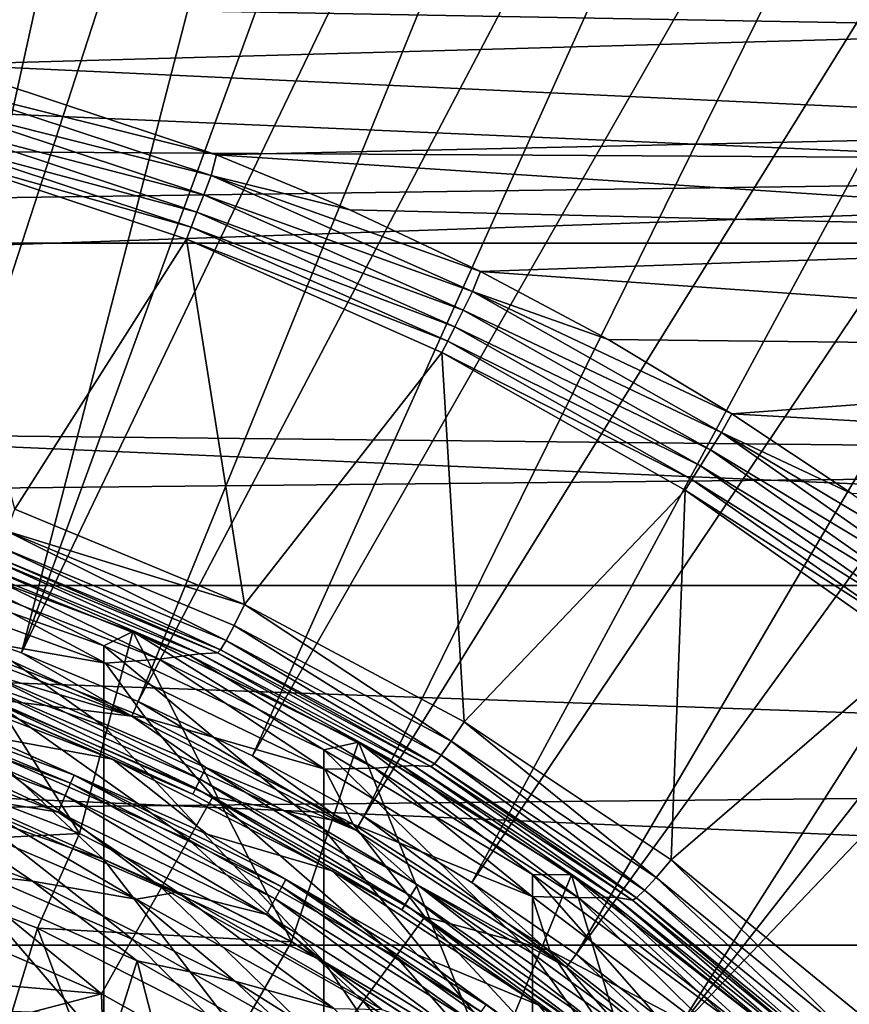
# Model space of a CAD drawing. Header units: metres. Extents: x -22 to 72, y -222 to 22.
# Tile 184 of 256: x 4 to 8, y 9 to 14. Entities that reach past the tile are written whole.
import ezdxf

# ---------------------------------------------------------------- set-up
doc = ezdxf.new("R2010")
doc.units = ezdxf.units.M
doc.layers.add('solid_509499_SW0002', color=7, linetype='CONTINUOUS')

msp = doc.modelspace()

# ---------------------------------------------------------------- linework, layer by layer
at = {"layer": 'solid_509499_SW0002'}
for points in [[(2.432557, 11.444283, 120.188515), (4.831811, 21.169548, 120.013718), (3.877178, 21.365009, 120.013718)], [(2.432557, 11.444283, 120.188515), (3.028171, 11.301288, 120.188515), (4.831811, 21.169548, 120.013718)], [(3.028171, 11.301288, 120.188515), (5.776714, 20.931454, 120.013718), (4.831811, 21.169548, 120.013718)], [(3.028171, 11.301288, 120.188515), (3.615485, 11.127317, 120.188515), (5.776714, 20.931454, 120.013718)], [(3.615485, 11.127317, 120.188515), (6.709983, 20.651205, 120.013718), (5.776714, 20.931454, 120.013718)], [(3.615485, 11.127317, 120.188515), (4.192889, 10.922849, 120.188515), (6.709983, 20.651205, 120.013718)], [(4.192889, 10.922849, 120.188515), (7.62974, 20.329369, 120.013718), (6.709983, 20.651205, 120.013718)], [(4.192889, 10.922849, 120.188515), (8.53413, 19.966591, 120.013718), (7.62974, 20.329369, 120.013718)], [(4.192889, 10.922849, 120.188515), (4.7588, 10.68844, 120.188515), (8.53413, 19.966591, 120.013718)], [(4.7588, 10.68844, 120.188515), (9.421335, 19.563604, 120.013718), (8.53413, 19.966591, 120.013718)], [(4.7588, 10.68844, 120.188515), (5.311668, 10.424736, 120.188515), (9.421335, 19.563604, 120.013718)], [(5.311668, 10.424736, 120.188515), (10.289566, 19.121218, 120.013718), (9.421335, 19.563604, 120.013718)], [(5.311668, 10.424736, 120.188515), (5.849977, 10.132458, 120.188515), (10.289566, 19.121218, 120.013718)], [(5.849977, 10.132458, 120.188515), (11.137075, 18.640324, 120.013718), (10.289566, 19.121218, 120.013718)], [(5.849977, 10.132458, 120.188515), (6.372252, 9.812407, 120.188515), (11.137075, 18.640324, 120.013718)], [(6.372252, 9.812407, 120.188515), (11.962156, 18.121891, 120.013718), (11.137075, 18.640324, 120.013718)], [(6.372252, 9.812407, 120.188515), (6.87706, 9.465462, 120.188515), (11.962156, 18.121891, 120.013718)], [(6.87706, 9.465462, 120.188515), (12.763146, 17.566965, 120.013718), (11.962156, 18.121891, 120.013718)], [(6.87706, 9.465462, 120.188515), (7.36302, 9.092572, 120.188515), (12.763146, 17.566965, 120.013718)], [(7.36302, 9.092572, 120.188515), (13.538434, 16.97666, 120.013718), (12.763146, 17.566965, 120.013718)], [(7.36302, 9.092572, 120.188515), (14.286456, 16.352165, 120.013718), (13.538434, 16.97666, 120.013718)], [(7.36302, 9.092572, 120.188515), (7.828797, 8.69476, 120.188515), (14.286456, 16.352165, 120.013718)], [(7.828797, 8.69476, 120.188515), (15.005708, 15.69474, 120.013718), (14.286456, 16.352165, 120.013718)], [(7.828797, 8.69476, 120.188515), (8.273117, 8.273117, 120.188515), (15.005708, 15.69474, 120.013718)], [(-15.880045, 13.468556, 0.034086), (15.154917, 13.27972, 0.034086), (13.882391, 14.604852, 0.034086)], [(-15.880045, 13.468556, 0.034086), (13.882391, 14.604852, 0.034086), (-15.515899, 14.056066, 0.034086)], [(-18.430916, 12.905476), (-17.235994, 14.462728), (18.430916, 12.905476)], [(-17.235994, 14.462728), (17.235994, 14.462728), (18.430916, 12.905476)], [(9.936937, 13.941023, 111), (2.465689, 14.074325, 111), (9.263073, 14.397581, 111)], [(3.81547, 13.769835, 111), (2.465689, 14.074325, 111), (9.936937, 13.941023, 111)], [(3.81547, 13.769835, 111), (9.936937, 13.941023, 111), (10.58835, 13.452942, 111)], [(3.797586, 13.666917, 110.989075), (3.81547, 13.769835, 111), (5.137712, 13.333044, 111)], [(3.81547, 13.769835, 111), (10.58835, 13.452942, 111), (5.137712, 13.333044, 111)], [(3.770939, 13.571042, 110.956734), (3.797586, 13.666917, 110.989075), (5.111289, 13.231817, 110.989075)], [(5.111289, 13.231817, 110.989075), (3.797586, 13.666917, 110.989075), (5.137712, 13.333044, 111)], [(3.770939, 13.571042, 110.956734), (5.075427, 13.138996, 110.956734), (3.746684, 13.483751, 110.904388)], [(3.770939, 13.571042, 110.956734), (5.111289, 13.231817, 110.989075), (5.075427, 13.138996, 110.956734)], [(3.746684, 13.483751, 110.904388), (5.04278, 13.054484, 110.904388), (3.725882, 13.408867, 110.834335)], [(5.075427, 13.138996, 110.956734), (5.04278, 13.054484, 110.904388), (3.746684, 13.483751, 110.904388)], [(-16.174217, 12.84304, 0.034086), (15.154917, 13.27972, 0.034086), (-15.880045, 13.468556, 0.034086)], [(5.137712, 13.333044, 111), (10.58835, 13.452942, 111), (11.216026, 12.934278, 111)], [(3.725882, 13.408867, 110.834335), (5.014781, 12.981983, 110.834335), (3.709501, 13.349869, 110.75)], [(5.04278, 13.054484, 110.904388), (5.014781, 12.981983, 110.834335), (3.725882, 13.408867, 110.834335)], [(5.014781, 12.981983, 110.834335), (4.992727, 12.924862, 110.75), (3.709501, 13.349869, 110.75)], [(4.160569, 11.617732, 108.125244), (3.709501, 13.349869, 110.75), (4.992727, 12.924862, 110.75)], [(5.111289, 13.231817, 110.989075), (5.137712, 13.333044, 111), (5.783128, 13.066047, 111)], [(5.137712, 13.333044, 111), (11.216026, 12.934278, 111), (5.783128, 13.066047, 111)], [(-16.394487, 12.187861, 0.034086), (16.301477, 11.844168, 0.034086), (15.154917, 13.27972, 0.034086)], [(-16.394487, 12.187861, 0.034086), (15.154917, 13.27972, 0.034086), (-16.174217, 12.84304, 0.034086)], [(5.075427, 13.138996, 110.956734), (5.111289, 13.231817, 110.989075), (6.376341, 12.670775, 110.989075)], [(5.111289, 13.231817, 110.989075), (5.783128, 13.066047, 111), (6.415268, 12.767557, 111)], [(6.376341, 12.670775, 110.989075), (5.111289, 13.231817, 110.989075), (6.415268, 12.767557, 111)], [(5.075427, 13.138996, 110.956734), (6.331605, 12.58189, 110.956734), (5.04278, 13.054484, 110.904388)], [(5.075427, 13.138996, 110.956734), (6.376341, 12.670775, 110.989075), (6.331605, 12.58189, 110.956734)], [(5.04278, 13.054484, 110.904388), (6.290879, 12.500961, 110.904388), (5.014781, 12.981983, 110.834335)], [(6.331605, 12.58189, 110.956734), (6.290879, 12.500961, 110.904388), (5.04278, 13.054484, 110.904388)], [(5.783128, 13.066047, 111), (11.216026, 12.934278, 111), (6.415268, 12.767557, 111)], [(5.014781, 12.981983, 110.834335), (6.255947, 12.431534, 110.834335), (4.992727, 12.924862, 110.75)], [(6.290879, 12.500961, 110.904388), (6.255947, 12.431534, 110.834335), (5.014781, 12.981983, 110.834335)], [(4.160569, 11.617732, 108.125244), (4.992727, 12.924862, 110.75), (5.273351, 11.156782, 108.125244)], [(6.255947, 12.431534, 110.834335), (6.228431, 12.376834, 110.75), (4.992727, 12.924862, 110.75)], [(5.273351, 11.156782, 108.125244), (4.992727, 12.924862, 110.75), (6.228431, 12.376834, 110.75)], [(6.415268, 12.767557, 111), (11.216026, 12.934278, 111), (11.818536, 12.386161, 111)], [(-19.485569, 11.250006), (-18.430916, 12.905476), (19.485569, 11.250006)], [(-18.430916, 12.905476), (18.430916, 12.905476), (19.485569, 11.250006)], [(6.376341, 12.670775, 110.989075), (6.415268, 12.767557, 111), (7.032104, 12.438478, 111)], [(6.415268, 12.767557, 111), (11.818536, 12.386161, 111), (7.032104, 12.438478, 111)], [(6.331605, 12.58189, 110.956734), (6.376341, 12.670775, 110.989075), (7.580701, 11.98913, 110.989075)], [(6.376341, 12.670775, 110.989075), (7.032104, 12.438478, 111), (7.631745, 12.079847, 111)], [(7.580701, 11.98913, 110.989075), (6.376341, 12.670775, 110.989075), (7.631745, 12.079847, 111)], [(6.331605, 12.58189, 110.956734), (7.527517, 11.905026, 110.956734), (6.290879, 12.500961, 110.904388)], [(6.331605, 12.58189, 110.956734), (7.580701, 11.98913, 110.989075), (7.527517, 11.905026, 110.956734)], [(6.290879, 12.500961, 110.904388), (7.479099, 11.828452, 110.904388), (6.255947, 12.431534, 110.834335)], [(7.527517, 11.905026, 110.956734), (7.479099, 11.828452, 110.904388), (6.290879, 12.500961, 110.904388)], [(6.255947, 12.431534, 110.834335), (7.437567, 11.762758, 110.834335), (6.228431, 12.376834, 110.75)], [(7.479099, 11.828452, 110.904388), (7.437567, 11.762758, 110.834335), (6.255947, 12.431534, 110.834335)], [(7.032104, 12.438478, 111), (11.818536, 12.386161, 111), (7.631745, 12.079847, 111)], [(7.631745, 12.079847, 111), (11.818536, 12.386161, 111), (12.394386, 11.80991, 111)], [(5.273351, 11.156782, 108.125244), (6.228431, 12.376834, 110.75), (6.335896, 10.589544, 108.125244)], [(7.437567, 11.762758, 110.834335), (7.404851, 11.711001, 110.75), (6.228431, 12.376834, 110.75)], [(6.335896, 10.589544, 108.125244), (6.228431, 12.376834, 110.75), (7.404851, 11.711001, 110.75)], [(-16.394487, 12.187861, 0.034086), (-16.537945, 11.511685, 0.034086), (16.301477, 11.844168, 0.034086)], [(7.580701, 11.98913, 110.989075), (7.631745, 12.079847, 111), (8.212715, 11.692628, 111)], [(7.631745, 12.079847, 111), (12.394386, 11.80991, 111), (8.212715, 11.692628, 111)], [(7.527517, 11.905026, 110.956734), (7.580701, 11.98913, 110.989075), (8.712908, 11.193369, 110.989075)], [(7.580701, 11.98913, 110.989075), (8.212715, 11.692628, 111), (8.773915, 11.277617, 111)], [(8.712908, 11.193369, 110.989075), (7.580701, 11.98913, 110.989075), (8.773915, 11.277617, 111)], [(7.527517, 11.905026, 110.956734), (8.651781, 11.114848, 110.956734), (7.479099, 11.828452, 110.904388)], [(7.527517, 11.905026, 110.956734), (8.712908, 11.193369, 110.989075), (8.651781, 11.114848, 110.956734)], [(16.301477, 11.844168, 0.034086), (-16.537945, 11.511685, 0.034086), (17.312515, 10.310154, 0.034086)], [(7.479099, 11.828452, 110.904388), (8.596132, 11.043356, 110.904388), (7.437567, 11.762758, 110.834335)], [(8.651781, 11.114848, 110.956734), (8.596132, 11.043356, 110.904388), (7.479099, 11.828452, 110.904388)], [(7.437567, 11.762758, 110.834335), (8.548396, 10.982023, 110.834335), (7.404851, 11.711001, 110.75)], [(8.596132, 11.043356, 110.904388), (8.548396, 10.982023, 110.834335), (7.437567, 11.762758, 110.834335)], [(6.335896, 10.589544, 108.125244), (7.404851, 11.711001, 110.75), (7.33808, 9.921422, 108.125244)], [(7.33808, 9.921422, 108.125244), (7.404851, 11.711001, 110.75), (8.510792, 10.933701, 110.75)], [(8.548396, 10.982023, 110.834335), (8.510792, 10.933701, 110.75), (7.404851, 11.711001, 110.75)], [(4.160569, 11.617732, 108.125244), (5.273351, 11.156782, 108.125244), (4.123041, 11.511915, 107.898849)], [(17.312515, 10.310154, 0.034086), (-16.537945, 11.511685, 0.034086), (-17.517717, 9.957514, 0.034086)], [(5.18373, 10.983232, 107.659752), (4.093339, 11.434451, 107.659698), (4.123041, 11.511915, 107.898849)], [(5.273351, 11.156782, 108.125244), (5.222968, 11.05643, 107.898888), (4.123041, 11.511915, 107.898849)], [(5.18373, 10.983232, 107.659752), (4.123041, 11.511915, 107.898849), (5.222968, 11.05643, 107.898888)], [(4.474093, 10.049003, 120.443748), (3.399236, 10.461605, 120.443748), (3.59238, 11.449662, 120.443748)], [(3.483416, 11.353102, 241.442642), (4.592201, 10.957212, 241.41684), (3.592357, 11.449671, 237.443756)], [(3.592357, 11.449671, 237.443756), (4.73227, 11.027493, 237.443756), (3.59238, 11.449662, 120.443748)], [(4.592201, 10.957212, 241.41684), (4.73227, 11.027493, 237.443756), (3.592357, 11.449671, 237.443756)], [(4.474093, 10.049003, 120.443748), (3.59238, 11.449662, 120.443748), (4.732205, 11.02752, 120.443748)], [(4.73227, 11.027493, 237.443756), (4.732205, 11.02752, 120.443748), (3.59238, 11.449662, 120.443748)], [(5.156384, 10.938523, 107.411873), (4.072028, 11.386748, 107.411835), (4.093339, 11.434451, 107.659698)], [(5.156384, 10.938523, 107.411873), (4.093339, 11.434451, 107.659698), (5.18373, 10.983232, 107.659752)], [(4.072028, 11.386748, 107.411835), (5.141467, 10.923066, 107.160149), (4.059532, 11.369619, 107.160149)], [(5.156384, 10.938523, 107.411873), (5.141467, 10.923066, 107.160149), (4.072028, 11.386748, 107.411835)], [(4.592201, 10.569217, 245.377045), (4.592201, 10.957212, 241.41684), (3.483416, 11.353102, 241.442642)], [(3.483416, 10.962586, 245.428574), (4.592201, 10.569217, 245.377045), (3.483416, 11.353102, 241.442642)], [(4.860174, 10.89359, 104.357529), (3.770623, 11.316978, 104.357529), (3.922692, 11.346299, 104.658592)], [(5.004772, 10.912299, 104.658592), (3.922692, 11.346299, 104.658592), (3.978996, 11.357464, 104.965096)], [(4.860174, 10.89359, 104.357529), (3.922692, 11.346299, 104.658592), (5.004772, 10.912299, 104.658592)], [(4.059532, 11.369619, 107.160149), (5.05882, 10.919374, 104.965096), (3.978996, 11.357464, 104.965096)], [(5.004772, 10.912299, 104.658592), (3.978996, 11.357464, 104.965096), (5.05882, 10.919374, 104.965096)], [(4.059532, 11.369619, 107.160149), (5.141467, 10.923066, 107.160149), (5.05882, 10.919374, 104.965096)], [(4.600689, 10.872967, 104.071968), (3.494901, 11.277119, 104.071968), (3.770623, 11.316978, 104.357529)], [(4.600689, 10.872967, 104.071968), (3.770623, 11.316978, 104.357529), (4.860174, 10.89359, 104.357529)], [(-20.391922, 9.508916), (-19.485569, 11.250006), (20.391922, 9.508916)], [(-19.485569, 11.250006), (19.485569, 11.250006), (20.391922, 9.508916)], [(4.600689, 10.872967, 104.071968), (3.741946, 11.023365, 103.8088), (3.494901, 11.277119, 104.071968)], [(5.273351, 11.156782, 108.125244), (6.27339, 10.496141, 107.898926), (5.222968, 11.05643, 107.898888)], [(5.273351, 11.156782, 108.125244), (6.335896, 10.589544, 108.125244), (6.27339, 10.496141, 107.898926)], [(3.591439, 11.053314, 120.179649), (4.727151, 10.617355, 120.179649), (3.615485, 11.127317, 120.188515)], [(4.727151, 10.617355, 120.179649), (4.192889, 10.922849, 120.188515), (3.615485, 11.127317, 120.188515)], [(4.0111, 10.830294, 120.150909), (4.727151, 10.617355, 120.179649), (3.591439, 11.053314, 120.179649)], [(6.225185, 10.428321, 107.659805), (5.18373, 10.983232, 107.659752), (5.222968, 11.05643, 107.898888)], [(6.225185, 10.428321, 107.659805), (5.222968, 11.05643, 107.898888), (6.27339, 10.496141, 107.898926)], [(3.741946, 11.023365, 103.8088), (4.793018, 10.608663, 103.8088), (4.039558, 10.700189, 103.574371)], [(4.600689, 10.872967, 104.071968), (4.793018, 10.608663, 103.8088), (3.741946, 11.023365, 103.8088)], [(5.499934, 9.526317, 120.443748), (4.474093, 10.049003, 120.443748), (4.732205, 11.02752, 120.443748)], [(4.592201, 10.957212, 241.41684), (5.656761, 10.454779, 241.384094), (4.73227, 11.027493, 237.443756)], [(5.499934, 9.526317, 120.443748), (4.732205, 11.02752, 120.443748), (5.823562, 10.492194, 120.443748)], [(4.73227, 11.027493, 237.443756), (5.823562, 10.492194, 120.443748), (4.732205, 11.02752, 120.443748)], [(4.73227, 11.027493, 237.443756), (5.823624, 10.49216, 237.443756), (5.823562, 10.492194, 120.443748)], [(5.656761, 10.454779, 241.384094), (5.823624, 10.49216, 237.443756), (4.73227, 11.027493, 237.443756)], [(4.592201, 9.924214, 249.303589), (4.592201, 10.569217, 245.377045), (3.483416, 10.962586, 245.428574)], [(3.483416, 10.313396, 249.380615), (4.592201, 9.924214, 249.303589), (3.483416, 10.962586, 245.428574)], [(5.656761, 10.069982, 245.311661), (5.656761, 10.454779, 241.384094), (4.592201, 10.957212, 241.41684)], [(4.592201, 10.569217, 245.377045), (5.656761, 10.069982, 245.311661), (4.592201, 10.957212, 241.41684)], [(6.192198, 10.387321, 107.411919), (5.156384, 10.938523, 107.411873), (5.18373, 10.983232, 107.659752)], [(6.192198, 10.387321, 107.411919), (5.18373, 10.983232, 107.659752), (6.225185, 10.428321, 107.659805)], [(4.727151, 10.617355, 120.179649), (4.7588, 10.68844, 120.188515), (4.192889, 10.922849, 120.188515)], [(5.903054, 10.365594, 104.357529), (4.860174, 10.89359, 104.357529), (5.004772, 10.912299, 104.658592)], [(6.039653, 10.375385, 104.658592), (5.004772, 10.912299, 104.658592), (5.05882, 10.919374, 104.965096)], [(5.903054, 10.365594, 104.357529), (5.004772, 10.912299, 104.658592), (6.039653, 10.375385, 104.658592)], [(5.141467, 10.923066, 107.160149), (6.091211, 10.378899, 104.965096), (5.05882, 10.919374, 104.965096)], [(6.039653, 10.375385, 104.658592), (5.05882, 10.919374, 104.965096), (6.091211, 10.378899, 104.965096)], [(5.156384, 10.938523, 107.411873), (6.175075, 10.373837, 107.160149), (5.141467, 10.923066, 107.160149)], [(5.141467, 10.923066, 107.160149), (6.175075, 10.373837, 107.160149), (6.091211, 10.378899, 104.965096)], [(6.192198, 10.387321, 107.411919), (6.175075, 10.373837, 107.160149), (5.156384, 10.938523, 107.411873)], [(7.33808, 9.921422, 108.125244), (8.510792, 10.933701, 110.75), (8.270356, 9.158779, 108.125244)], [(5.660727, 10.36069, 104.071968), (4.600689, 10.872967, 104.071968), (4.860174, 10.89359, 104.357529)], [(5.660727, 10.36069, 104.071968), (4.793018, 10.608663, 103.8088), (4.600689, 10.872967, 104.071968)], [(5.660727, 10.36069, 104.071968), (4.860174, 10.89359, 104.357529), (5.903054, 10.365594, 104.357529)], [(4.018718, 10.52233, 112.381531), (4.634668, 10.409636, 119.893799), (3.521176, 10.837065, 119.893799)], [(3.961452, 10.696239, 119.970947), (3.521176, 10.837065, 119.893799), (4.634668, 10.409636, 119.893799)], [(3.98922, 10.771216, 120.104256), (5.058459, 10.312369, 120.104256), (4.0111, 10.830294, 120.150909)], [(4.0111, 10.830294, 120.150909), (5.086203, 10.368931, 120.150909), (4.727151, 10.617355, 120.179649)], [(5.058459, 10.312369, 120.104256), (5.086203, 10.368931, 120.150909), (4.0111, 10.830294, 120.150909)], [(3.972286, 10.725491, 120.04287), (5.036985, 10.268592, 120.04287), (3.98922, 10.771216, 120.104256)], [(5.036985, 10.268592, 120.04287), (5.058459, 10.312369, 120.104256), (3.98922, 10.771216, 120.104256)], [(3.37656, 10.729362, 112.246719), (3.364167, 10.689982, 112.117302), (4.431364, 10.293511, 112.117302)], [(4.447688, 10.33143, 112.246719), (4.018718, 10.52233, 112.381531), (3.37656, 10.729362, 112.246719)], [(4.447688, 10.33143, 112.246719), (3.37656, 10.729362, 112.246719), (4.431364, 10.293511, 112.117302)], [(3.961452, 10.696239, 119.970947), (5.023247, 10.240586, 119.970947), (3.972286, 10.725491, 120.04287)], [(5.023247, 10.240586, 119.970947), (5.036985, 10.268592, 120.04287), (3.972286, 10.725491, 120.04287)], [(3.364167, 10.689982, 112.117302), (3.344504, 10.627502, 111.998299), (4.405463, 10.233348, 111.998299)], [(4.431364, 10.293511, 112.117302), (3.364167, 10.689982, 112.117302), (4.405463, 10.233348, 111.998299)], [(3.946274, 10.481324, 103.374344), (4.039558, 10.700189, 103.574371), (5.001854, 10.020614, 103.374344)], [(3.961452, 10.696239, 119.970947), (4.634668, 10.409636, 119.893799), (5.023247, 10.240586, 119.970947)], [(4.793018, 10.608663, 103.8088), (5.119726, 10.227437, 103.574371), (4.039558, 10.700189, 103.574371)], [(5.001854, 10.020614, 103.374344), (4.039558, 10.700189, 103.574371), (5.119726, 10.227437, 103.574371)], [(4.727151, 10.617355, 120.179649), (5.811071, 10.06507, 120.179649), (4.7588, 10.68844, 120.188515)], [(5.811071, 10.06507, 120.179649), (5.311668, 10.424736, 120.188515), (4.7588, 10.68844, 120.188515)], [(3.344504, 10.627502, 111.998299), (3.318312, 10.544273, 111.894188), (4.370962, 10.153206, 111.894188)], [(4.405463, 10.233348, 111.998299), (3.344504, 10.627502, 111.998299), (4.370962, 10.153206, 111.894188)], [(5.086203, 10.368931, 120.150909), (5.811071, 10.06507, 120.179649), (4.727151, 10.617355, 120.179649)], [(4.793018, 10.608663, 103.8088), (5.798934, 10.094013, 103.8088), (5.119726, 10.227437, 103.574371)], [(5.660727, 10.36069, 104.071968), (5.798934, 10.094013, 103.8088), (4.793018, 10.608663, 103.8088)], [(6.335896, 10.589544, 108.125244), (7.264351, 9.836361, 107.898964), (6.27339, 10.496141, 107.898926)], [(6.335896, 10.589544, 108.125244), (7.33808, 9.921422, 108.125244), (7.264351, 9.836361, 107.898964)], [(4.370962, 10.153206, 111.894188), (3.318312, 10.544273, 111.894188), (3.905584, 10.228062, 111.808891)], [(5.656761, 9.430296, 249.205826), (5.656761, 10.069982, 245.311661), (4.592201, 10.569217, 245.377045)], [(4.592201, 9.924214, 249.303589), (5.656761, 9.430296, 249.205826), (4.592201, 10.569217, 245.377045)], [(3.946274, 10.481324, 103.374344), (4.870667, 9.789001, 103.213539), (3.842467, 10.236376, 103.213539)], [(3.946274, 10.481324, 103.374344), (5.001854, 10.020614, 103.374344), (4.870667, 9.789001, 103.213539)], [(4.018718, 10.52233, 112.381531), (5.091726, 10.047082, 112.381531), (4.634668, 10.409636, 119.893799)], [(4.447688, 10.33143, 112.246719), (5.091726, 10.047082, 112.381531), (4.018718, 10.52233, 112.381531)], [(6.465596, 8.899219, 120.443748), (5.499934, 9.526317, 120.443748), (5.823562, 10.492194, 120.443748)], [(5.656761, 10.454779, 241.384094), (6.666843, 9.850641, 241.344711), (5.823624, 10.49216, 237.443756)], [(6.465596, 8.899219, 120.443748), (5.823562, 10.492194, 120.443748), (6.855214, 9.849166, 120.443748)], [(6.855218, 9.849161, 237.443756), (6.855214, 9.849166, 120.443748), (5.823562, 10.492194, 120.443748)], [(5.823624, 10.49216, 237.443756), (6.855218, 9.849161, 237.443756), (5.823562, 10.492194, 120.443748)], [(6.666843, 9.850641, 241.344711), (6.855218, 9.849161, 237.443756), (5.823624, 10.49216, 237.443756)], [(7.207871, 9.774956, 107.659859), (6.225185, 10.428321, 107.659805), (6.27339, 10.496141, 107.898926)], [(7.207871, 9.774956, 107.659859), (6.27339, 10.496141, 107.898926), (7.264351, 9.836361, 107.898964)], [(3.244641, 9.986106, 143.443756), (3.399145, 10.461636, 142.577728), (4.474037, 10.049029, 142.577728)], [(4.474037, 10.049029, 142.577728), (3.399145, 10.461636, 142.577728), (3.399236, 10.461605, 120.443748)], [(4.474037, 10.049029, 142.577728), (3.399236, 10.461605, 120.443748), (4.474093, 10.049003, 120.443748)], [(6.666843, 9.469689, 245.233032), (6.666843, 9.850641, 241.344711), (5.656761, 10.454779, 241.384094)], [(5.656761, 10.069982, 245.311661), (6.666843, 9.469689, 245.233032), (5.656761, 10.454779, 241.384094)], [(5.091726, 10.047082, 112.381531), (5.697382, 9.868155, 119.893799), (4.634668, 10.409636, 119.893799)], [(5.023247, 10.240586, 119.970947), (4.634668, 10.409636, 119.893799), (5.697382, 9.868155, 119.893799)], [(5.811071, 10.06507, 120.179649), (5.849977, 10.132458, 120.188515), (5.311668, 10.424736, 120.188515)], [(6.192198, 10.387321, 107.411919), (7.150639, 9.727097, 107.160149), (6.175075, 10.373837, 107.160149)], [(7.169718, 9.738328, 107.411957), (6.192198, 10.387321, 107.411919), (6.225185, 10.428321, 107.659805)], [(7.169718, 9.738328, 107.411957), (7.150639, 9.727097, 107.160149), (6.192198, 10.387321, 107.411919)], [(7.169718, 9.738328, 107.411957), (6.225185, 10.428321, 107.659805), (7.207871, 9.774956, 107.659859)], [(5.058459, 10.312369, 120.104256), (6.075791, 9.747705, 120.104256), (5.086203, 10.368931, 120.150909)], [(5.086203, 10.368931, 120.150909), (6.109115, 9.801168, 120.150909), (5.811071, 10.06507, 120.179649)], [(6.075791, 9.747705, 120.104256), (6.109115, 9.801168, 120.150909), (5.086203, 10.368931, 120.150909)], [(6.664474, 9.745385, 104.071968), (5.660727, 10.36069, 104.071968), (5.903054, 10.365594, 104.357529)], [(6.664474, 9.745385, 104.071968), (5.798934, 10.094013, 103.8088), (5.660727, 10.36069, 104.071968)], [(6.889249, 9.738061, 104.357529), (5.903054, 10.365594, 104.357529), (6.039653, 10.375385, 104.658592)], [(6.664474, 9.745385, 104.071968), (5.903054, 10.365594, 104.357529), (6.889249, 9.738061, 104.357529)], [(7.017573, 9.740621, 104.658592), (6.039653, 10.375385, 104.658592), (6.091211, 10.378899, 104.965096)], [(6.889249, 9.738061, 104.357529), (6.039653, 10.375385, 104.658592), (7.017573, 9.740621, 104.658592)], [(6.175075, 10.373837, 107.160149), (7.066494, 9.741102, 104.965096), (6.091211, 10.378899, 104.965096)], [(7.017573, 9.740621, 104.658592), (6.091211, 10.378899, 104.965096), (7.066494, 9.741102, 104.965096)], [(6.175075, 10.373837, 107.160149), (7.150639, 9.727097, 107.160149), (7.066494, 9.741102, 104.965096)], [(17.312515, 10.310154, 0.034086), (-17.517717, 9.957514, 0.034086), (18.179617, 8.690454, 0.034086)], [(4.592201, 9.024941, 253.17981), (4.592201, 9.924214, 249.303589), (3.483416, 10.313396, 249.380615)], [(3.483416, 9.408282, 253.281998), (4.592201, 9.024941, 253.17981), (3.483416, 10.313396, 249.380615)], [(4.431364, 10.293511, 112.117302), (4.405463, 10.233348, 111.998299), (5.420959, 9.733587, 111.998299)], [(4.447688, 10.33143, 112.246719), (4.431364, 10.293511, 112.117302), (5.452829, 9.790812, 112.117302)], [(5.452829, 9.790812, 112.117302), (4.431364, 10.293511, 112.117302), (5.420959, 9.733587, 111.998299)], [(5.472916, 9.82688, 112.246719), (5.091726, 10.047082, 112.381531), (4.447688, 10.33143, 112.246719)], [(5.472916, 9.82688, 112.246719), (4.447688, 10.33143, 112.246719), (5.452829, 9.790812, 112.117302)], [(5.036985, 10.268592, 120.04287), (6.049998, 9.706324, 120.04287), (5.058459, 10.312369, 120.104256)], [(6.049998, 9.706324, 120.04287), (6.075791, 9.747705, 120.104256), (5.058459, 10.312369, 120.104256)], [(5.023247, 10.240586, 119.970947), (6.033498, 9.679852, 119.970947), (5.036985, 10.268592, 120.04287)], [(5.023247, 10.240586, 119.970947), (5.697382, 9.868155, 119.893799), (6.033498, 9.679852, 119.970947)], [(6.033498, 9.679852, 119.970947), (6.049998, 9.706324, 120.04287), (5.036985, 10.268592, 120.04287)], [(4.247485, 9.818669, 111.706749), (3.224915, 10.200358, 111.706749), (3.75119, 9.875285, 111.693748)], [(3.74474, 10.160028, 111.745613), (3.224915, 10.200358, 111.706749), (4.247485, 9.818669, 111.706749)], [(3.842467, 10.236376, 103.213539), (4.729371, 9.538164, 103.095833), (3.730678, 9.971237, 103.095833)], [(3.905584, 10.228062, 111.808891), (3.74474, 10.160028, 111.745613), (4.749038, 9.731181, 111.745613)], [(3.842467, 10.236376, 103.213539), (4.870667, 9.789001, 103.213539), (4.729371, 9.538164, 103.095833)], [(4.948411, 9.766272, 111.808891), (3.905584, 10.228062, 111.808891), (4.749038, 9.731181, 111.745613)], [(4.370962, 10.153206, 111.894188), (3.905584, 10.228062, 111.808891), (4.948411, 9.766272, 111.808891)], [(4.405463, 10.233348, 111.998299), (4.370962, 10.153206, 111.894188), (5.378504, 9.657359, 111.894188)], [(5.420959, 9.733587, 111.998299), (4.405463, 10.233348, 111.998299), (5.378504, 9.657359, 111.894188)], [(5.001854, 10.020614, 103.374344), (5.119726, 10.227437, 103.574371), (6.004537, 9.453929, 103.374344)], [(5.798934, 10.094013, 103.8088), (6.145482, 9.645989, 103.574371), (5.119726, 10.227437, 103.574371)], [(6.004537, 9.453929, 103.374344), (5.119726, 10.227437, 103.574371), (6.145482, 9.645989, 103.574371)], [(4.749038, 9.731181, 111.745613), (3.74474, 10.160028, 111.745613), (4.247485, 9.818669, 111.706749)], [(5.378504, 9.657359, 111.894188), (4.370962, 10.153206, 111.894188), (4.948411, 9.766272, 111.808891)], [(5.811071, 10.06507, 120.179649), (6.831324, 9.402511, 120.179649), (5.849977, 10.132458, 120.188515)], [(6.831324, 9.402511, 120.179649), (6.372252, 9.812407, 120.188515), (5.849977, 10.132458, 120.188515)], [(6.666843, 8.836395, 249.088287), (6.666843, 9.469689, 245.233032), (5.656761, 10.069982, 245.311661)], [(5.656761, 9.430296, 249.205826), (6.666843, 8.836395, 249.088287), (5.656761, 10.069982, 245.311661)], [(5.798934, 10.094013, 103.8088), (6.750217, 9.484266, 103.8088), (6.145482, 9.645989, 103.574371)], [(6.664474, 9.745385, 104.071968), (6.750217, 9.484266, 103.8088), (5.798934, 10.094013, 103.8088)], [(6.109115, 9.801168, 120.150909), (6.831324, 9.402511, 120.179649), (5.811071, 10.06507, 120.179649)], [(4.270667, 9.592257, 143.443756), (3.244641, 9.986106, 143.443756), (4.474037, 10.049029, 142.577728)], [(4.270667, 9.592257, 143.443756), (4.474037, 10.049029, 142.577728), (5.500021, 9.526267, 142.577728)], [(4.474037, 10.049029, 142.577728), (4.474093, 10.049003, 120.443748), (5.499934, 9.526317, 120.443748)], [(5.500021, 9.526267, 142.577728), (4.474037, 10.049029, 142.577728), (5.499934, 9.526317, 120.443748)], [(5.001854, 10.020614, 103.374344), (5.84764, 9.238672, 103.213539), (4.870667, 9.789001, 103.213539)], [(5.001854, 10.020614, 103.374344), (6.004537, 9.453929, 103.374344), (5.84764, 9.238672, 103.213539)], [(5.091726, 10.047082, 112.381531), (6.109463, 9.462769, 112.381531), (5.697382, 9.868155, 119.893799)], [(5.472916, 9.82688, 112.246719), (6.109463, 9.462769, 112.381531), (5.091726, 10.047082, 112.381531)], [(18.179617, 8.690454, 0.034086), (-17.517717, 9.957514, 0.034086), (-18.351847, 8.320589, 0.034086)], [(3.244651, 9.986102, 158.443756), (3.244641, 9.986106, 143.443756), (4.270667, 9.592257, 143.443756)], [(4.270661, 9.592259, 158.443756), (3.244651, 9.986102, 158.443756), (4.270667, 9.592257, 143.443756)], [(3.946899, 8.531235, 158.443756), (3.244651, 9.986102, 158.443756), (4.270661, 9.592259, 158.443756)], [(3.730678, 9.971237, 103.095833), (4.581405, 9.274137, 103.024078), (3.613627, 9.692295, 103.024078)], [(3.730678, 9.971237, 103.095833), (4.729371, 9.538164, 103.095833), (4.581405, 9.274137, 103.024078)], [(5.656761, 8.538435, 253.050095), (5.656761, 9.430296, 249.205826), (4.592201, 9.924214, 249.303589)], [(4.592201, 9.024941, 253.17981), (5.656761, 8.538435, 253.050095), (4.592201, 9.924214, 249.303589)], [(7.33808, 9.921422, 108.125244), (8.186457, 9.083343, 107.899002), (7.264351, 9.836361, 107.898964)], [(7.33808, 9.921422, 108.125244), (8.270356, 9.158779, 108.125244), (8.186457, 9.083343, 107.899002)], [(3.75119, 9.875285, 111.693748), (3.441373, 8.586, 111.693748), (4.353753, 8.161329, 111.693748)], [(4.753939, 9.433597, 111.693748), (3.75119, 9.875285, 111.693748), (4.353753, 8.161329, 111.693748)], [(4.247485, 9.818669, 111.706749), (3.75119, 9.875285, 111.693748), (4.753939, 9.433597, 111.693748)], [(6.109463, 9.462769, 112.381531), (6.697674, 9.218558, 119.893799), (5.697382, 9.868155, 119.893799)], [(6.033498, 9.679852, 119.970947), (5.697382, 9.868155, 119.893799), (6.697674, 9.218558, 119.893799)], [(5.225842, 9.334772, 111.706749), (4.247485, 9.818669, 111.706749), (4.753939, 9.433597, 111.693748)], [(4.749038, 9.731181, 111.745613), (4.247485, 9.818669, 111.706749), (5.225842, 9.334772, 111.706749)], [(5.472916, 9.82688, 112.246719), (5.452829, 9.790812, 112.117302), (6.418023, 9.187075, 112.117302)], [(6.441665, 9.220918, 112.246719), (6.109463, 9.462769, 112.381531), (5.472916, 9.82688, 112.246719)], [(6.441665, 9.220918, 112.246719), (5.472916, 9.82688, 112.246719), (6.418023, 9.187075, 112.117302)], [(6.831324, 9.402511, 120.179649), (6.87706, 9.465462, 120.188515), (6.372252, 9.812407, 120.188515)], [(7.360428, 8.174602, 120.443748), (6.465596, 8.899219, 120.443748), (6.855214, 9.849166, 120.443748)], [(6.666843, 9.850641, 241.344711), (7.61272, 9.150617, 241.299088), (6.855218, 9.849161, 237.443756)], [(7.61272, 8.77412, 245.141922), (7.61272, 9.150617, 241.299088), (6.666843, 9.850641, 241.344711)], [(6.666843, 9.469689, 245.233032), (7.61272, 8.77412, 245.141922), (6.666843, 9.850641, 241.344711)], [(7.360428, 8.174602, 120.443748), (6.855214, 9.849166, 120.443748), (7.816522, 9.105053, 120.443748)], [(7.81647, 9.105098, 237.443756), (7.816522, 9.105053, 120.443748), (6.855214, 9.849166, 120.443748)], [(6.855218, 9.849161, 237.443756), (7.81647, 9.105098, 237.443756), (6.855214, 9.849166, 120.443748)], [(7.61272, 9.150617, 241.299088), (7.81647, 9.105098, 237.443756), (6.855218, 9.849161, 237.443756)], [(8.122511, 9.029305, 107.659912), (7.207871, 9.774956, 107.659859), (7.264351, 9.836361, 107.898964)], [(8.122511, 9.029305, 107.659912), (7.264351, 9.836361, 107.898964), (8.186457, 9.083343, 107.899002)], [(4.870667, 9.789001, 103.213539), (5.678622, 9.005376, 103.095833), (4.729371, 9.538164, 103.095833)], [(4.948411, 9.766272, 111.808891), (4.749038, 9.731181, 111.745613), (5.705033, 9.20336, 111.745613)], [(4.870667, 9.789001, 103.213539), (5.84764, 9.238672, 103.213539), (5.678622, 9.005376, 103.095833)], [(5.937541, 9.198503, 111.808891), (4.948411, 9.766272, 111.808891), (5.705033, 9.20336, 111.745613)], [(5.378504, 9.657359, 111.894188), (4.948411, 9.766272, 111.808891), (5.937541, 9.198503, 111.808891)], [(5.452829, 9.790812, 112.117302), (5.420959, 9.733587, 111.998299), (6.38051, 9.133378, 111.998299)], [(6.418023, 9.187075, 112.117302), (5.452829, 9.790812, 112.117302), (6.38051, 9.133378, 111.998299)], [(6.075791, 9.747705, 120.104256), (7.030777, 9.083014, 120.104256), (6.109115, 9.801168, 120.150909)], [(6.109115, 9.801168, 120.150909), (7.069339, 9.132833, 120.150909), (6.831324, 9.402511, 120.179649)], [(7.030777, 9.083014, 120.104256), (7.069339, 9.132833, 120.150909), (6.109115, 9.801168, 120.150909)], [(8.079741, 8.997656, 107.412003), (7.169718, 9.738328, 107.411957), (7.207871, 9.774956, 107.659859)], [(8.079741, 8.997656, 107.412003), (7.207871, 9.774956, 107.659859), (8.122511, 9.029305, 107.659912)], [(5.705033, 9.20336, 111.745613), (4.749038, 9.731181, 111.745613), (5.225842, 9.334772, 111.706749)], [(5.420959, 9.733587, 111.998299), (5.378504, 9.657359, 111.894188), (6.330542, 9.061851, 111.894188)], [(6.38051, 9.133378, 111.998299), (5.420959, 9.733587, 111.998299), (6.330542, 9.061851, 111.894188)], [(6.049998, 9.706324, 120.04287), (7.00093, 9.044456, 120.04287), (6.075791, 9.747705, 120.104256)], [(7.00093, 9.044456, 120.04287), (7.030777, 9.083014, 120.104256), (6.075791, 9.747705, 120.104256)], [(7.601947, 9.033169, 104.071968), (6.750217, 9.484266, 103.8088), (6.664474, 9.745385, 104.071968)], [(7.601947, 9.033169, 104.071968), (6.664474, 9.745385, 104.071968), (6.889249, 9.738061, 104.357529)], [(7.809289, 9.017016, 104.357529), (6.889249, 9.738061, 104.357529), (7.017573, 9.740621, 104.658592)], [(7.601947, 9.033169, 104.071968), (6.889249, 9.738061, 104.357529), (7.809289, 9.017016, 104.357529)], [(7.929311, 9.013992, 104.658592), (7.017573, 9.740621, 104.658592), (7.066494, 9.741102, 104.965096)], [(7.809289, 9.017016, 104.357529), (7.017573, 9.740621, 104.658592), (7.929311, 9.013992, 104.658592)], [(7.150639, 9.727097, 107.160149), (7.975518, 9.011965, 104.965096), (7.066494, 9.741102, 104.965096)], [(7.929311, 9.013992, 104.658592), (7.066494, 9.741102, 104.965096), (7.975518, 9.011965, 104.965096)], [(7.169718, 9.738328, 107.411957), (8.058989, 8.988924, 107.160149), (7.150639, 9.727097, 107.160149)], [(7.150639, 9.727097, 107.160149), (8.058989, 8.988924, 107.160149), (7.975518, 9.011965, 104.965096)], [(8.079741, 8.997656, 107.412003), (8.058989, 8.988924, 107.160149), (7.169718, 9.738328, 107.411957)], [(3.613627, 9.692295, 103.024078), (4.581405, 9.274137, 103.024078), (3.62623, 9.356481, 103)], [(6.033498, 9.679852, 119.970947), (6.981836, 9.019789, 119.970947), (6.049998, 9.706324, 120.04287)], [(6.033498, 9.679852, 119.970947), (6.697674, 9.218558, 119.893799), (6.981836, 9.019789, 119.970947)], [(6.981836, 9.019789, 119.970947), (7.00093, 9.044456, 120.04287), (6.049998, 9.706324, 120.04287)], [(6.330542, 9.061851, 111.894188), (5.378504, 9.657359, 111.894188), (5.937541, 9.198503, 111.808891)], [(6.004537, 9.453929, 103.374344), (6.145482, 9.645989, 103.574371), (6.943718, 8.787265, 103.374344)], [(6.750217, 9.484266, 103.8088), (7.105924, 8.962026, 103.574371), (6.145482, 9.645989, 103.574371)], [(6.943718, 8.787265, 103.374344), (6.145482, 9.645989, 103.574371), (7.105924, 8.962026, 103.574371)], [(4.846139, 8.054498, 158.443756), (3.946899, 8.531235, 158.443756), (4.270661, 9.592259, 158.443756)], [(4.270661, 9.592259, 158.443756), (4.270667, 9.592257, 143.443756), (5.25, 9.093266, 143.443756)], [(5.25, 9.093266, 158.443756), (4.270661, 9.592259, 158.443756), (5.25, 9.093266, 143.443756)], [(4.846139, 8.054498, 158.443756), (4.270661, 9.592259, 158.443756), (5.25, 9.093266, 158.443756)], [(5.25, 9.093266, 143.443756), (4.270667, 9.592257, 143.443756), (5.500021, 9.526267, 142.577728)], [(4.729371, 9.538164, 103.095833), (5.501594, 8.759644, 103.024078), (4.581405, 9.274137, 103.024078)], [(4.729371, 9.538164, 103.095833), (5.678622, 9.005376, 103.095833), (5.501594, 8.759644, 103.024078)], [(5.25, 9.093266, 143.443756), (5.500021, 9.526267, 142.577728), (6.465714, 8.899132, 142.577728)], [(5.500021, 9.526267, 142.577728), (5.499934, 9.526317, 120.443748), (6.465596, 8.899219, 120.443748)], [(6.465714, 8.899132, 142.577728), (5.500021, 9.526267, 142.577728), (6.465596, 8.899219, 120.443748)], [(-21.143082, 7.695457), (-20.391922, 9.508916), (21.143082, 7.695457)], [(-20.391922, 9.508916), (20.391922, 9.508916), (21.143082, 7.695457)], [(6.750217, 9.484266, 103.8088), (7.637905, 8.785167, 103.8088), (7.105924, 8.962026, 103.574371)], [(7.601947, 9.033169, 104.071968), (7.637905, 8.785167, 103.8088), (6.750217, 9.484266, 103.8088)], [(4.753939, 9.433597, 111.693748), (4.353753, 8.161329, 111.693748), (5.215423, 7.639492, 111.693748)], [(5.7057, 8.890313, 111.693748), (4.753939, 9.433597, 111.693748), (5.215423, 7.639492, 111.693748)], [(5.225842, 9.334772, 111.706749), (4.753939, 9.433597, 111.693748), (5.7057, 8.890313, 111.693748)], [(6.004537, 9.453929, 103.374344), (6.763111, 8.591175, 103.213539), (5.84764, 9.238672, 103.213539)], [(6.004537, 9.453929, 103.374344), (6.943718, 8.787265, 103.374344), (6.763111, 8.591175, 103.213539)], [(6.109463, 9.462769, 112.381531), (7.060879, 8.775734, 112.381531), (6.697674, 9.218558, 119.893799)], [(6.441665, 9.220918, 112.246719), (7.060879, 8.775734, 112.381531), (6.109463, 9.462769, 112.381531)], [(7.61272, 8.148233, 248.952087), (7.61272, 8.77412, 245.141922), (6.666843, 9.469689, 245.233032)], [(6.666843, 8.836395, 249.088287), (7.61272, 8.148233, 248.952087), (6.666843, 9.469689, 245.233032)], [(6.831324, 9.402511, 120.179649), (7.776731, 8.636934, 120.179649), (6.87706, 9.465462, 120.188515)], [(7.776731, 8.636934, 120.179649), (7.36302, 9.092572, 120.188515), (6.87706, 9.465462, 120.188515)], [(4.592201, 7.875215, 256.989258), (4.592201, 9.024941, 253.17981), (3.483416, 9.408282, 253.281998)], [(3.483416, 8.251089, 257.11618), (4.592201, 7.875215, 256.989258), (3.483416, 9.408282, 253.281998)], [(6.666843, 7.953448, 252.89415), (6.666843, 8.836395, 249.088287), (5.656761, 9.430296, 249.205826)], [(5.656761, 8.538435, 253.050095), (6.666843, 7.953448, 252.89415), (5.656761, 9.430296, 249.205826)], [(7.069339, 9.132833, 120.150909), (7.776731, 8.636934, 120.179649), (6.831324, 9.402511, 120.179649)], [(4.581405, 9.274137, 103.024078), (4.11511, 9.152002, 103), (3.62623, 9.356481, 103)], [(6.149799, 8.753705, 111.706749), (5.225842, 9.334772, 111.706749), (5.7057, 8.890313, 111.693748)], [(5.705033, 9.20336, 111.745613), (5.225842, 9.334772, 111.706749), (6.149799, 8.753705, 111.706749)], [(4.581405, 9.274137, 103.024078), (4.592502, 8.922007, 103), (4.11511, 9.152002, 103)], [(4.581405, 9.274137, 103.024078), (5.501594, 8.759644, 103.024078), (4.592502, 8.922007, 103)], [(5.84764, 9.238672, 103.213539), (6.568505, 8.378441, 103.095833), (5.678622, 9.005376, 103.095833)], [(5.84764, 9.238672, 103.213539), (6.763111, 8.591175, 103.213539), (6.568505, 8.378441, 103.095833)]]:
    msp.add_3dface(points, dxfattribs=at)

doc.saveas('drawing.dxf')
